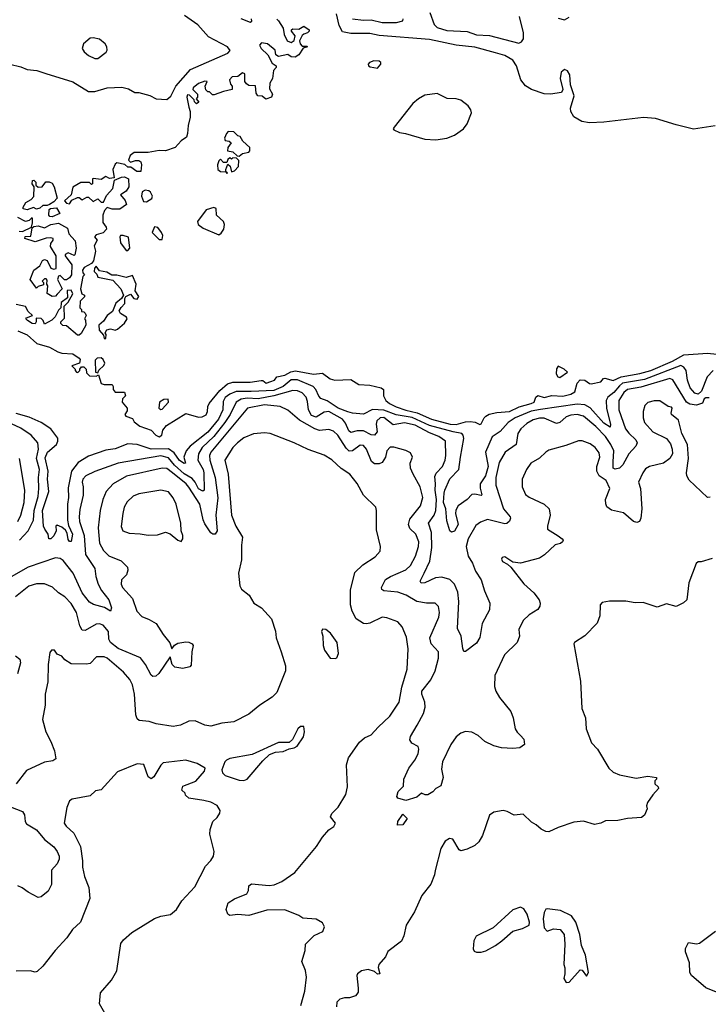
# Model space of a CAD drawing. Extents: x 2087054 to 2277909, y 548907 to 753496.
# Tile 152 of 256: x 2111858 to 2116240, y 656141 to 662409. Entities that reach past the tile are written whole.
import ezdxf

# ---------------------------------------------------------------- set-up
doc = ezdxf.new("R2010")
doc.units = 0

msp = doc.modelspace()

# ---------------------------------------------------------------- linework, layer by layer
at = {"layer": '0CON20XD'}
for points in [[(2114466.9, 662455), (2114495, 662379.2), (2114515, 662359.5), (2114575, 662338.9), (2114705, 662334.2), (2114765, 662311.4), (2114847.4, 662307.4), (2115035, 662260), (2115051.7, 662268.3), (2115063.9, 662286.1), (2115064, 662325), (2115038.9, 662428.9)], [(2111795, 662124.7), (2111865, 662109.6), (2111905, 662091.1), (2111967.5, 662085), (2112023.1, 662066.9), (2112195, 662012.9), (2112295, 661952.5), (2112335, 661951.5), (2112415, 661974.4), (2112508.3, 661978.3), (2112549.5, 661969.5), (2112590, 661945), (2112616.1, 661946.1), (2112685, 661926.2), (2112725.9, 661905.9), (2112795, 661900.8), (2112818.7, 661921.3), (2112850.2, 661985), (2112945, 662091.1), (2113182.5, 662195), (2113196.3, 662213.7), (2113180.4, 662235), (2113058.7, 662298.7), (2112990.6, 662375), (2112907.2, 662435)], [(2113495, 662412), (2113505, 662401.2), (2113534, 662355), (2113540, 662315), (2113560, 662275), (2113585, 662263.3), (2113603.9, 662276.1), (2113611.2, 662305), (2113586.7, 662335), (2113586.7, 662345), (2113595, 662351.2), (2113635, 662348.8), (2113665, 662367.5), (2113700, 662345), (2113700, 662335), (2113690, 662325), (2113665, 662317.5), (2113655, 662307.5), (2113638.8, 662275), (2113643.3, 662255), (2113655, 662240), (2113685, 662240), (2113690, 662235), (2113661.7, 662228.3), (2113633.9, 662186.1), (2113610.7, 662169.3), (2113585, 662173.3), (2113565, 662187.5), (2113503.6, 662173.6), (2113487.5, 662185), (2113483.3, 662215), (2113435, 662254.2), (2113397.5, 662262.5), (2113383, 662247), (2113393.3, 662225), (2113437.5, 662185), (2113465, 662132.5), (2113490, 662115), (2113490, 662105), (2113472.5, 662085), (2113466.7, 662035), (2113450, 662005), (2113448.3, 661968.3), (2113467.5, 661935), (2113460, 661915), (2113425, 661902.5), (2113401.7, 661921.7), (2113372.5, 661925), (2113361.7, 661941.7), (2113358.3, 661988.3), (2113315, 661990), (2113300.7, 662000.7), (2113290, 662015), (2113290, 662065), (2113275, 662070), (2113245, 662046.7), (2113210, 662045), (2113193, 662027), (2113198.3, 661998.3), (2113210, 661985), (2113210, 661965), (2113155, 661952.5), (2113095, 661930), (2113085, 661930), (2113065, 661950), (2113055, 661950), (2113041.7, 661961.7), (2113037.5, 661985), (2113050, 662015), (2113035, 662016.7), (2112995, 662003.3), (2112962.5, 661975), (2112960, 661965), (2112990, 661935), (2112990, 661915), (2112980, 661905), (2112997, 661883), (2112983, 661873), (2112970, 661885), (2112968.3, 661898.3), (2112938.3, 661928.3), (2112925, 661930), (2112921.2, 661915), (2112933, 661853), (2112942.5, 661825), (2112942.7, 661787.3), (2112929.2, 661735), (2112926.4, 661683.6), (2112918.8, 661661.2), (2112885, 661637.5), (2112847.5, 661595), (2112785, 661574.2), (2112745, 661575.6), (2112675, 661562.9), (2112587, 661563), (2112560, 661545), (2112550, 661515), (2112561.7, 661501.7), (2112595, 661512.5), (2112615, 661512.5), (2112627.5, 661505), (2112633.3, 661485), (2112628.3, 661441.7), (2112603, 661443), (2112565, 661470), (2112545, 661470), (2112527, 661487), (2112475, 661497.5), (2112465, 661490), (2112450, 661455), (2112458.3, 661401.7), (2112428.3, 661398.3), (2112405, 661410), (2112375, 661392.5), (2112325, 661397.5), (2112320, 661395), (2112320, 661365), (2112315, 661360), (2112301.7, 661371.7), (2112247, 661373), (2112196.4, 661343.6), (2112186.1, 661293.9), (2112142.5, 661255), (2112155, 661240), (2112175, 661237.5), (2112190, 661260), (2112225, 661277.5), (2112237, 661277), (2112255, 661262.5), (2112285, 661280), (2112295, 661280), (2112325, 661252.5), (2112355, 661267.5), (2112375, 661247.5), (2112391.7, 661248.3), (2112409.3, 661290.7), (2112450, 661335), (2112461.7, 661388.3), (2112505, 661406.7), (2112525, 661407.5), (2112550, 661395), (2112552.5, 661345), (2112535, 661317.5), (2112500, 661295), (2112528.3, 661258.3)], [(2113265, 662416), (2113325, 662393.3), (2113335, 662400), (2113332.5, 662415)], [(2116283.5, 661733.5), (2116145, 661712.4), (2116035, 661739.4), (2115905, 661778.8), (2115826.9, 661786.9), (2115575, 661756.5), (2115485, 661751.8), (2115435, 661761.3), (2115385, 661789.6), (2115364.6, 661825), (2115363.7, 661846.3), (2115386.6, 661925), (2115363.8, 661995), (2115358.1, 662058.1), (2115345, 662084), (2115325, 662092), (2115303.3, 662075), (2115298, 662035), (2115314.3, 661965), (2115306.2, 661945), (2115234.7, 661935.3), (2115195, 661936.6), (2115115, 661965.3), (2115076.9, 661986.9), (2115047.3, 662025), (2115020, 662115), (2114995, 662150.5), (2114945, 662181.2), (2114885, 662197.5), (2114755, 662234), (2114635, 662245.9), (2114465, 662282.9), (2114145, 662308.9), (2114085, 662320.5), (2113965, 662320.4), (2113912, 662332), (2113891.5, 662371.5), (2113874.4, 662445)], [(2113975, 662414.6), (2114044.7, 662405.3), (2114095, 662408.2), (2114165, 662390.3), (2114255, 662391.8), (2114295, 662401.2), (2114298, 662415)], [(2115285, 662418), (2115325, 662408.8), (2115355, 662423.8)], [(2112335, 662160.8), (2112355, 662161.4), (2112408.6, 662201.4), (2112414, 662215), (2112412, 662235), (2112401.2, 662255), (2112365, 662284), (2112325.9, 662294.1), (2112305, 662290.8), (2112264, 662255), (2112256, 662225), (2112268, 662205), (2112295, 662180), (2112335, 662160.8)], [(2114135, 662100.8), (2114156, 662125), (2114156, 662136), (2114145.8, 662145.8), (2114112.3, 662147.7), (2114083.7, 662136.3), (2114076, 662125), (2114076.7, 662115), (2114088.1, 662108.1), (2114135, 662100.8)], [(2114505, 661644), (2114575, 661655.6), (2114625.4, 661674.6), (2114683.1, 661715), (2114705.6, 661745), (2114732.2, 661815), (2114728.9, 661835), (2114711.5, 661861.5), (2114665, 661897.3), (2114635, 661905.5), (2114577.7, 661907.7), (2114515, 661939.1), (2114435, 661928.2), (2114394.7, 661905.3), (2114360, 661875), (2114240, 661725), (2114233.8, 661715), (2114237.7, 661707.7), (2114275, 661690.6), (2114312.5, 661685), (2114435, 661648), (2114505, 661644)], [(2113255, 661540), (2113275, 661557.5), (2113315, 661566.2), (2113322, 661575), (2113321.2, 661595), (2113277.5, 661635), (2113260, 661665), (2113245, 661670), (2113220, 661695), (2113185, 661696.7), (2113173.3, 661685), (2113160, 661655), (2113165, 661640), (2113190, 661635), (2113202.5, 661625), (2113182.5, 661595), (2113180, 661575), (2113215, 661567.5), (2113241.7, 661541.7), (2113255, 661540)], [(2113175, 661430), (2113180, 661435), (2113170, 661440), (2113170, 661455), (2113181.7, 661488.3), (2113197, 661477), (2113205, 661440), (2113225, 661447.5), (2113250, 661475), (2113251.7, 661511.7), (2113238.3, 661528.3), (2113215, 661530), (2113205, 661520), (2113195, 661530), (2113181.7, 661518.3), (2113175, 661500), (2113155, 661500), (2113135, 661520), (2113125, 661510), (2113116.7, 661485), (2113117.5, 661455), (2113135, 661442.5), (2113170, 661440), (2113175, 661430)], [(2111905, 661197.5), (2111880, 661205), (2111880, 661215), (2111897.5, 661245), (2111930, 661265), (2111946.7, 661283.3), (2111950, 661345), (2111937.5, 661365), (2111940, 661385), (2111946.7, 661386.7), (2111960, 661375), (2111960, 661355), (2111975, 661342.5), (2112000, 661345), (2112023, 661377), (2112045, 661377.5), (2112065, 661367.5), (2112077.5, 661345), (2112097, 661273), (2112075, 661250), (2112046.7, 661233.3), (2112033, 661227), (2112005, 661226.7), (2111985, 661210), (2111965, 661203.3), (2111945, 661212.5), (2111905, 661197.5)], [(2112665, 661250), (2112699.3, 661270.7), (2112702.5, 661285), (2112690, 661310), (2112678.8, 661318.8), (2112655, 661323.3), (2112636.2, 661313.8), (2112632.5, 661285), (2112645, 661252.5), (2112665, 661250)], [(2112528.3, 661258.3), (2112537.5, 661232.5), (2112495, 661202.5), (2112445, 661202.5), (2112415, 661212.5), (2112396.4, 661193.6), (2112386.4, 661163.6), (2112387, 661117), (2112408.3, 661088.3), (2112410, 661075), (2112388.3, 661051.7), (2112345, 661040), (2112333.9, 661026.1), (2112350, 661005), (2112331.7, 660968.3), (2112340, 660935), (2112327, 660873), (2112313.6, 660856.4), (2112268.3, 660831.7), (2112257.5, 660815), (2112258.3, 660798.3), (2112270, 660785), (2112260, 660775), (2112243.8, 660695), (2112253.9, 660663.9), (2112270, 660655), (2112270, 660645), (2112243, 660617), (2112240, 660575), (2112250, 660565), (2112251.7, 660551.7), (2112265, 660550), (2112275, 660540), (2112280, 660525), (2112270, 660505), (2112276.7, 660496.7), (2112277.5, 660465), (2112249.3, 660410.7), (2112235, 660400), (2112225, 660400), (2112155, 660460), (2112132.5, 660462.5), (2112120, 660475), (2112120, 660485), (2112141.7, 660508.3), (2112140, 660585), (2112165, 660610), (2112196.4, 660663.6), (2112185, 660687.5), (2112160, 660685), (2112161.7, 660638.3), (2112121.7, 660608.3), (2112120, 660575), (2112105, 660560), (2112083, 660517), (2112063, 660497), (2112015, 660470), (2112007.5, 660495), (2111995, 660506.7), (2111961.7, 660508.3), (2111962.5, 660485), (2111955, 660472.5), (2111937.5, 660475), (2111907.5, 660495), (2111897.5, 660505), (2111900, 660510), (2111940, 660525), (2111911.7, 660551.7), (2111895, 660582.5), (2111835, 660596.2)], [(2112065, 661153.3), (2112050, 661155), (2112042.5, 661165), (2112045, 661200), (2112053, 661207), (2112091.7, 661211.7), (2112112.5, 661175), (2112065, 661153.3)], [(2113125, 661040), (2113139.7, 661050.3), (2113156.2, 661075), (2113160, 661105), (2113153.6, 661123.6), (2113110.8, 661165), (2113108, 661208), (2113093.3, 661213.3), (2113045, 661198.8), (2112990, 661125), (2112992.5, 661105), (2113025, 661082), (2113125, 661040)], [(2111855, 661063.3), (2111875, 661060), (2111931.7, 661088.3), (2111940, 661115), (2111940, 661145), (2111935, 661147.5), (2111918.6, 661131.4), (2111895, 661124), (2111845, 661150)], [(2112065, 660646.7), (2112032.5, 660665), (2112037.5, 660715), (2112030, 660725), (2112031.7, 660751.7), (2112025, 660760), (2112015, 660760), (2112000, 660745), (2112010, 660735), (2112008.3, 660721.7), (2111975, 660710), (2111965, 660700), (2111923.3, 660755), (2111946.7, 660815), (2111985, 660842.5), (2112002.5, 660875), (2112015, 660882.5), (2112032.5, 660875), (2112055, 660827.5), (2112075, 660820), (2112090, 660825), (2112090, 660905), (2112054.2, 660965), (2112056.7, 660983.3), (2112071.2, 661005), (2112070, 661015), (2112055, 661020.8), (2112025, 661018.1), (2111955, 660993.8), (2111890, 661015), (2111891.7, 661028.3), (2111929.3, 661030.7), (2111936.4, 661083.6), (2111947.7, 661092.3), (2111975, 661097.1), (2112015, 661082.9), (2112055, 661106), (2112105, 661114.4), (2112162.5, 661082.5), (2112171.2, 661045), (2112211.3, 661001.3), (2112216.7, 660955), (2112208.3, 660911.7), (2112205, 660907.5), (2112165, 660925.8), (2112146.4, 660913.6), (2112146.2, 660905), (2112188.6, 660848.6), (2112187.1, 660785), (2112174.6, 660765.4), (2112155, 660752), (2112142.7, 660752.7), (2112115, 660780), (2112103.6, 660776.4), (2112097.5, 660755), (2112127.5, 660695), (2112095, 660662.5), (2112085, 660650), (2112065, 660646.7)], [(2112765, 661010), (2112767.5, 661035), (2112760, 661055), (2112736.4, 661086.4), (2112715, 661090), (2112700, 661055), (2112745, 661010), (2112765, 661010)], [(2112545, 660940), (2112557.5, 660955), (2112550, 661025), (2112516.1, 661036.1), (2112500, 661035), (2112493.8, 661026.2), (2112498.3, 660988.3), (2112535, 660940), (2112545, 660940)], [(2112405, 660380), (2112407.5, 660405), (2112402.5, 660415), (2112412.5, 660435), (2112435, 660440), (2112465, 660432.5), (2112480.7, 660439.3), (2112523.9, 660476.1), (2112542.5, 660505), (2112537.5, 660515), (2112498.8, 660538.8), (2112491.2, 660555), (2112502.7, 660577.3), (2112527, 660603), (2112527.5, 660635), (2112533.3, 660646.7), (2112561.7, 660661.7), (2112583.3, 660635), (2112605, 660628.8), (2112615.9, 660645.9), (2112593, 660683), (2112598, 660725), (2112575, 660780), (2112535, 660768), (2112475, 660782.5), (2112443, 660783), (2112411.7, 660801.7), (2112365, 660810), (2112345, 660840), (2112333, 660827), (2112332.5, 660805), (2112348.3, 660788.3), (2112355, 660770), (2112450.7, 660750.7), (2112500.6, 660695), (2112517.5, 660655), (2112506.4, 660633.6), (2112468.8, 660605), (2112448.6, 660551.4), (2112414.5, 660525.5), (2112390.6, 660489.4), (2112362, 660465), (2112363.2, 660433.2), (2112390, 660400), (2112395, 660380), (2112405, 660380)], [(2111845, 660427.5), (2111905, 660402.5), (2111966.6, 660346.6), (2112047.5, 660325), (2112100, 660295), (2112125, 660286.2), (2112195, 660281.2), (2112236.7, 660255), (2112242.5, 660245), (2112238.3, 660221.7), (2112190, 660205), (2112210, 660185), (2112210, 660175), (2112220, 660165), (2112227, 660163), (2112240, 660175), (2112240, 660185), (2112251.7, 660198.3), (2112265, 660200), (2112280, 660185), (2112281.7, 660161.7), (2112301.7, 660141.7), (2112345, 660140), (2112358.3, 660148.3), (2112375, 660093.3), (2112395, 660086.2), (2112445, 660087.5), (2112452.5, 660075), (2112452.5, 660055), (2112465, 660037.5), (2112525, 660037.5), (2112530, 660015), (2112512.5, 659995), (2112510, 659975), (2112542.5, 659935), (2112541.7, 659918.3), (2112527.5, 659895), (2112532.5, 659885), (2112575, 659870), (2112585, 659850), (2112621.7, 659821.7), (2112695, 659796.7), (2112725, 659763.3), (2112745, 659753.3), (2112762.5, 659765), (2112767.5, 659795), (2112792.5, 659825), (2112915, 659902.5), (2112995, 659878.8), (2113019.2, 659880.8), (2113045, 659893.3), (2113053.8, 659915), (2113054.3, 659945.7), (2113063.8, 659965), (2113130.6, 660049.4), (2113179.4, 660090.6), (2113215, 660101.1), (2113325, 660102.1), (2113395, 660113.1), (2113405, 660112.1), (2113425.3, 660095.3), (2113454.8, 660105.3), (2113479.2, 660115), (2113494.2, 660135.8), (2113545, 660147.1), (2113582.3, 660167.7), (2113613.8, 660173.8), (2113728.1, 660151.9), (2113785, 660158.8), (2113833.4, 660123.4), (2113864, 660114), (2113965, 660117.8), (2114016.2, 660086.2), (2114085, 660082.9), (2114158.8, 660065), (2114173.8, 660055), (2114172, 660015), (2114186.9, 659985), (2114210.5, 659965), (2114253.6, 659945), (2114315, 659922.4), (2114386.6, 659906.6), (2114478.9, 659865), (2114596.2, 659833.8), (2114635, 659831.2), (2114695, 659849.6), (2114725, 659852.2), (2114757.1, 659847.1), (2114785, 659831.4), (2114795, 659837.1), (2114812.9, 659875), (2114825, 659885.8), (2114845, 659898), (2114895, 659909.5), (2114975, 659914.7), (2115035.9, 659944.1), (2115113.1, 659965), (2115131.5, 659975), (2115142.3, 660005), (2115155, 660016.2), (2115195, 660003.3), (2115243.9, 660016.1), (2115315, 660013.3), (2115366.2, 660025), (2115390.8, 660039.2), (2115405, 660095.6), (2115424.2, 660115.8), (2115455, 660114.5), (2115483.2, 660093.2), (2115495, 660091.4), (2115557, 660103), (2115573.3, 660125), (2115582.5, 660127.5), (2115635, 660113.1), (2115684.5, 660135.5), (2115805, 660156), (2115873.5, 660175), (2116012, 660235), (2116085.4, 660275.4), (2116235, 660285.8), (2116295, 660280)], [(2112355, 660160), (2112361.7, 660178.3), (2112393, 660207), (2112398.3, 660221.7), (2112388.8, 660245), (2112375, 660256), (2112350, 660255), (2112338.3, 660241.7), (2112340, 660165), (2112355, 660160)], [(2116270.6, 660175), (2116232.5, 660135), (2116196.3, 660045), (2116175, 660024.7), (2116155, 660032.3), (2116125, 660066.2), (2116106.7, 660115), (2116098.4, 660175), (2116085, 660197.4), (2116065, 660208.2), (2115835, 660118.4), (2115695, 660094.2), (2115675, 660079.1), (2115639.7, 660035), (2115599.9, 660005), (2115589.2, 659985), (2115593.1, 659933.1), (2115618.1, 659835), (2115615, 659815.7), (2115575, 659840.2), (2115488.3, 659938.3), (2115455, 659957.6), (2115405, 659960.9), (2115171.8, 659928.2), (2115112.7, 659917.3), (2115010, 659875), (2114966.8, 659845), (2114915, 659788.5), (2114865, 659752.9), (2114821.7, 659655), (2114840, 659565), (2114821.3, 659505), (2114787.2, 659455), (2114787.5, 659427.5), (2114799.4, 659385), (2114795, 659380.6), (2114755, 659388.9), (2114735, 659386.2), (2114704.7, 659355), (2114647.8, 659315), (2114632.5, 659287.5), (2114630.4, 659265), (2114648.5, 659195), (2114625, 659153.6), (2114605, 659147.8), (2114595, 659155.6), (2114575, 659219.2), (2114568.7, 659295), (2114555.8, 659335), (2114560, 659395), (2114563.3, 659415), (2114594.7, 659485.3), (2114651.6, 659545), (2114661.9, 659625), (2114683.5, 659743.5), (2114680.6, 659765), (2114670.6, 659775), (2114615.5, 659784.5), (2114465, 659826.2), (2114355, 659876.4), (2114254.5, 659894.5), (2114175, 659922.4), (2114102.9, 659927.1), (2114045, 659898.4), (2113975.9, 659904.1), (2113945, 659912.6), (2113884.8, 659935), (2113815, 659983.4), (2113775, 659997.9), (2113761.9, 660011.9), (2113743.3, 660055), (2113724.7, 660074.7), (2113625, 660117), (2113585, 660117.2), (2113534, 660075), (2113475, 660048), (2113331.2, 660041.2), (2113235, 660042.1), (2113195.1, 660024.9), (2113165, 660002.9), (2113151.7, 659978.3), (2113149.4, 659925), (2113122.8, 659865), (2113055, 659782.8), (2112942.6, 659695), (2112916.1, 659663.8), (2112902.3, 659625), (2112913.3, 659585), (2112905, 659583.1), (2112875, 659602.1), (2112841.1, 659651.1), (2112805, 659677.6), (2112695, 659675.6), (2112605, 659703.9), (2112545, 659708), (2112465, 659677.8), (2112405, 659669.5), (2112295, 659629.7), (2112229, 659591), (2112186.5, 659535), (2112165, 659428.8), (2112168.3, 659368.3), (2112161.5, 659325), (2112162.5, 659222.5), (2112169, 659189), (2112193.6, 659135), (2112185, 659086.7), (2112175, 659087.1), (2112165, 659100), (2112160.6, 659140.6), (2112149.2, 659159.2), (2112125, 659178.5), (2112095, 659191.2), (2112086.7, 659185), (2112089.2, 659155), (2112075, 659124.4), (2112055.5, 659105), (2112043.3, 659105), (2112038.5, 659135), (2112016.5, 659165), (2112009.8, 659185), (2112002.3, 659285), (2112042.6, 659405), (2112034.9, 659485), (2112038.6, 659535), (2112019.2, 659619.2), (2112035, 659656), (2112091, 659705), (2112099.8, 659725), (2112100, 659745), (2112055, 659805.3), (2111994.8, 659844.8), (2111918.4, 659878.4), (2111835, 659902.6)], [(2115295, 660130.5), (2115343.8, 660165), (2115322, 660185), (2115285, 660203.8), (2115273, 660187), (2115272.5, 660155), (2115281.9, 660135), (2115295, 660130.5)], [(2116245, 660002.2), (2116225, 660001.7), (2116213.6, 659995), (2116202.6, 659967.4), (2116165, 659956), (2116122.3, 659962.3), (2116101.3, 659975), (2116015, 660115.8), (2115995, 660124.6), (2115810.9, 660069.1), (2115725, 660053.9), (2115701.7, 660035), (2115670.5, 659985), (2115670.2, 659925), (2115713.7, 659805), (2115735, 659776), (2115779.6, 659735), (2115787.9, 659715), (2115779.3, 659695), (2115735.2, 659644.8), (2115695.2, 659574.8), (2115675.5, 659555), (2115647.8, 659547.8), (2115635, 659554.4), (2115634, 659595), (2115638.5, 659665), (2115620.2, 659705), (2115585.5, 659755.5), (2115525, 659819.1), (2115445, 659884.3), (2115405, 659894.8), (2115365, 659891.2), (2115335, 659880.3), (2115295, 659844.6), (2115275, 659838), (2115195, 659872.4), (2115165, 659873), (2115125, 659861.4), (2115085, 659838.7), (2115047.1, 659805), (2115028.9, 659775), (2115017.1, 659705), (2114947.8, 659655), (2114909.3, 659590.7), (2114888, 659495), (2114887.9, 659445), (2114937.1, 659295), (2114979.2, 659245), (2114981.4, 659235), (2114973.8, 659216.2), (2114957.8, 659202.2), (2114945, 659199.6), (2114835, 659226.5), (2114789.8, 659210.2), (2114761.5, 659188.5), (2114712.1, 659105), (2114700, 659055), (2114712.3, 658995), (2114739.4, 658949.4), (2114758.6, 658898.6), (2114795, 658842.9), (2114815, 658774), (2114849.2, 658695), (2114848.3, 658651.7), (2114800.8, 658565), (2114786.9, 658476.9), (2114765, 658440.9), (2114695, 658386.2), (2114685, 658387.5), (2114677, 658407), (2114666.7, 658485), (2114643.2, 658533.2), (2114652.5, 658705), (2114646.9, 658765), (2114625.8, 658815.8), (2114595.8, 658845.8), (2114545, 658860), (2114504.3, 658855.7), (2114435, 658823.8), (2114411.7, 658821.7), (2114405.8, 658835), (2114431.3, 658885), (2114467.2, 658962.8), (2114480.9, 659049.1), (2114477.5, 659145), (2114459.6, 659205), (2114496, 659254), (2114506.2, 659285), (2114511.1, 659355), (2114501.2, 659415), (2114504.8, 659455), (2114499.3, 659500.7), (2114508.5, 659521.5), (2114548, 659565), (2114565.3, 659605), (2114570.3, 659635), (2114566.5, 659725), (2114525.5, 659755), (2114465, 659778.4), (2114375, 659827), (2114307.3, 659842.7), (2114235, 659829.4), (2114175, 659876.8), (2114152.5, 659875), (2114130.7, 659855), (2114126.4, 659835), (2114132.7, 659785), (2114115, 659763.8), (2114095, 659765.3), (2114045, 659792.8), (2114005, 659792.2), (2113965, 659780.9), (2113952.6, 659792.6)], [(2113952.6, 659792.6), (2113930.8, 659840.8), (2113911, 659865), (2113825, 659913.8), (2113795, 659910.8), (2113745, 659879.8), (2113715, 659888.9), (2113694.8, 659925), (2113689.4, 659979.4), (2113679.7, 660005), (2113655, 660032.8), (2113625, 660047), (2113595, 660049), (2113475, 660014.6), (2113375, 659995.9), (2113305, 659999.9), (2113266, 659994), (2113235.7, 659974.3), (2113196.7, 659895), (2113163.8, 659845), (2113093.5, 659755), (2113018.5, 659685), (2112996, 659645), (2112991.9, 659605), (2113025.1, 659545.1), (2113030.3, 659525), (2113032.5, 659415), (2113022.8, 659407.2), (2112995, 659422.3), (2112974.4, 659465), (2112955, 659489.4), (2112905, 659517.5), (2112843.7, 659573.7), (2112805, 659619.2), (2112755, 659633.5), (2112485, 659585.8), (2112336.2, 659533.8), (2112278.1, 659505), (2112259.3, 659485), (2112255.3, 659465), (2112261.9, 659435), (2112262.1, 659382.1), (2112240, 659290), (2112235.7, 659245), (2112239, 659215), (2112267.7, 659125), (2112276.2, 659005), (2112335.6, 658915.6), (2112341.8, 658865), (2112356.8, 658815), (2112378.2, 658775), (2112424.7, 658715), (2112441.8, 658665), (2112435, 658642.9), (2112396.4, 658666.3), (2112326.6, 658686.6), (2112300.9, 658700.8), (2112255, 658760.5), (2112198.2, 658885), (2112135, 658967.1), (2112115, 658979.4), (2112085, 658983.1), (2111910.4, 658925), (2111773.3, 658845)], [(2116154, 659444), (2116118.3, 659478.3), (2116103.1, 659505), (2116101.1, 659525), (2116114.6, 659615), (2116106.9, 659705), (2116071.8, 659775), (2116050.7, 659860.7), (2116006.1, 659896.1), (2116002.7, 659905), (2116009.6, 659935), (2116005, 659942.9), (2115985, 659947.7), (2115932.6, 659982.6), (2115895, 659983.5), (2115855, 659973.1), (2115836.2, 659953.8), (2115825.3, 659914.7), (2115824.7, 659874.7), (2115833.1, 659845), (2115886.5, 659785), (2115974, 659744), (2115998.6, 659708.6), (2116010.6, 659675), (2116012.9, 659645), (2115996, 659615), (2115955, 659585.8), (2115865, 659564.5), (2115841.1, 659548.9), (2115822.5, 659525), (2115796.2, 659465), (2115809.4, 659425), (2115817.7, 659295), (2115810.9, 659235), (2115802.5, 659215), (2115785, 659207.8), (2115765, 659214.5), (2115699.3, 659269.3), (2115625, 659287.5), (2115595, 659308.9), (2115587.3, 659327.3), (2115586.2, 659355), (2115612.5, 659425), (2115589.2, 659475), (2115546.2, 659505), (2115531.3, 659535), (2115530.7, 659565), (2115548.7, 659625), (2115545, 659652), (2115520.6, 659685), (2115488.5, 659708.5), (2115437.6, 659727.6), (2115415, 659728.5), (2115332.6, 659697.4), (2115225, 659668.2), (2115205, 659656.7), (2115165, 659617.8), (2115110.6, 659585), (2115083.5, 659546.5), (2115054.6, 659485), (2115054.5, 659435), (2115076.9, 659386.9), (2115099.8, 659369.8), (2115194.6, 659324.6), (2115228, 659295), (2115234.2, 659255.8), (2115216.7, 659185), (2115217.5, 659165), (2115285, 659123.3), (2115310, 659105), (2115316.7, 659095), (2115312.5, 659085), (2115300, 659075), (2115265, 659066.7), (2115197.8, 659002.2), (2115165, 658980.5), (2115045, 658948.8), (2114996, 658956), (2114945, 658990), (2114927.5, 658985), (2114923.8, 658975), (2114930.7, 658960.7), (2114963, 658943), (2114983, 658923), (2115065, 658818), (2115130.2, 658760.2), (2115164.4, 658715), (2115170, 658695), (2115168.6, 658675), (2115155.8, 658655), (2115099.3, 658620.7), (2115061.4, 658585), (2115035, 658527.5), (2115038.1, 658485), (2115024.3, 658445), (2114943.7, 658366.3), (2114881.4, 658235), (2114880, 658165), (2114887.5, 658135), (2114910.8, 658095), (2114984, 658005), (2114998.8, 657965), (2115011.2, 657895), (2115022.7, 657872.7), (2115045, 657852.5), (2115065, 657830), (2115070, 657795), (2115040, 657775), (2114995, 657770), (2114924.4, 657774.4), (2114875, 657787.1), (2114818.8, 657815), (2114775, 657852.5), (2114735, 657873.1), (2114695, 657878.1), (2114665, 657868.1), (2114635, 657844.3), (2114600.6, 657795), (2114547.5, 657685), (2114542.4, 657637.6), (2114552.5, 657585), (2114537.3, 657532.7), (2114505, 657515.8), (2114486.2, 657493.8), (2114455, 657474.4), (2114437.5, 657475), (2114415, 657486), (2114385, 657459.4), (2114315, 657438.7), (2114264.4, 657454.4), (2114256.7, 657465), (2114266, 657495), (2114300.6, 657529.4), (2114301.8, 657575), (2114333.9, 657645), (2114372.3, 657695), (2114392.7, 657735), (2114397.3, 657765), (2114393.3, 657783.3), (2114353.8, 657803.8), (2114340.4, 657825), (2114344.3, 657845.7), (2114387.5, 657917.5), (2114427.3, 657992.7), (2114437.7, 658032.2), (2114435.3, 658065), (2114415.9, 658115), (2114416.8, 658135), (2114473.4, 658206.6), (2114501.8, 658265), (2114523.2, 658345), (2114522.7, 658385), (2114476, 658435), (2114467.5, 658475), (2114525.4, 658605), (2114528.8, 658635), (2114523.6, 658673.6), (2114502.5, 658695), (2114446.1, 658693.9), (2114385, 658705.7), (2114316.2, 658746.2), (2114264.6, 658765.4), (2114175, 658774.3), (2114162.5, 658782.5), (2114160.8, 658795), (2114185.8, 658845), (2114217.5, 658865), (2114315, 658907.5), (2114345, 658933.8), (2114377.2, 658995), (2114394.7, 659055), (2114397.2, 659085), (2114378.5, 659135), (2114340.5, 659170.5), (2114332.2, 659195), (2114340.3, 659229.7), (2114409.3, 659315), (2114422.4, 659367.6), (2114406.3, 659435), (2114360.8, 659515), (2114345.6, 659555), (2114342.9, 659585), (2114357.5, 659625), (2114345, 659650.8), (2114315, 659667.5), (2114237.8, 659687.8), (2114215, 659686.9), (2114193.3, 659665), (2114185.6, 659625), (2114165, 659590.9), (2114145, 659581.2), (2114115, 659582.6), (2114097, 659597), (2114064.2, 659675), (2114045, 659698.5), (2114025, 659700), (2113975, 659665.3), (2113955, 659662), (2113935, 659681.2), (2113882.7, 659765), (2113855, 659790), (2113825, 659801.1), (2113765, 659793.8), (2113735, 659803.9), (2113638.7, 659858.7), (2113565, 659922.5), (2113516.3, 659946.3), (2113415, 659957.8), (2113307.3, 659935), (2113073.1, 659655), (2113066.4, 659635), (2113067, 659605), (2113102.4, 659495), (2113119.1, 659365), (2113105.2, 659255), (2113113.5, 659155), (2113101.2, 659135), (2113086.7, 659135), (2113075, 659143.5), (2113035, 659199.6), (2113024.6, 659224.6), (2113004.8, 659325), (2112935, 659432.6), (2112916.5, 659455), (2112831, 659525), (2112795, 659551.4), (2112765, 659554.2), (2112537.4, 659502.6), (2112452.5, 659455), (2112408.9, 659405), (2112385.9, 659355), (2112370, 659285), (2112355.9, 659174.1), (2112366.1, 659076.1), (2112390.3, 659030.3), (2112425, 658996.2), (2112504, 658965), (2112544, 658925), (2112545.9, 658904.1), (2112536.7, 658875), (2112505.8, 658844.2), (2112502.5, 658815), (2112512, 658795), (2112575, 658724.4), (2112603.8, 658643.8), (2112635, 658610.4), (2112681.7, 658591.7), (2112726, 658565), (2112770, 658495), (2112812.5, 658442.5), (2112825, 658403.3), (2112843, 658427), (2112865, 658439.2), (2112915, 658449.2), (2112935, 658447.1), (2112955.5, 658435.5), (2112960.8, 658425), (2112952.9, 658385), (2112949.4, 658300.6), (2112939.4, 658290.6), (2112895, 658279.4), (2112845, 658288), (2112828, 658305), (2112815, 658352.5), (2112743.4, 658246.6), (2112725, 658230.6), (2112705, 658228.1), (2112695, 658235.8), (2112658.5, 658305), (2112626.8, 658346.8), (2112485, 658406), (2112434.7, 658445), (2112424.7, 658465), (2112422.7, 658515), (2112388.5, 658555), (2112365, 658562.8), (2112345, 658560.7), (2112275, 658520), (2112255, 658522.5), (2112240.6, 658550.6), (2112219.4, 658635), (2112185, 658693.3), (2112144.2, 658735), (2112105, 658760.6), (2112066.9, 658796.9), (2112015, 658818.2), (2111965, 658818.8), (2111915, 658802.7), (2111831.4, 658735)], [(2112755, 659927.5), (2112765, 659930), (2112805, 659973.3), (2112803.3, 659993.3), (2112775, 659991.2), (2112747.5, 659975), (2112742.5, 659935), (2112755, 659927.5)], [(2111856.5, 659095), (2111911.1, 659155), (2111946.1, 659223.9), (2111948.7, 659285), (2111975, 659374.3), (2111980.3, 659425), (2111977.1, 659495), (2111982.7, 659545), (2111963.8, 659615), (2111978, 659675), (2111973.2, 659715), (2111930.9, 659765), (2111865, 659809.2), (2111806.4, 659836.4)], [(2113647, 656133), (2113672.5, 656225), (2113682.2, 656315), (2113677, 656357), (2113652.2, 656415), (2113674.4, 656485), (2113675.7, 656525), (2113731.1, 656578.9), (2113787.5, 656605), (2113796.7, 656635), (2113785, 656660), (2113745, 656683.3), (2113659.5, 656689.5), (2113635, 656706.7), (2113545, 656742.5), (2113430.2, 656739.8), (2113315, 656705.8), (2113245, 656713.8), (2113195, 656707.5), (2113182.5, 656715), (2113172.5, 656745), (2113185, 656786.7), (2113225, 656812), (2113303.3, 656845), (2113313.8, 656865), (2113316.7, 656895), (2113332.3, 656907.7), (2113445, 656897.8), (2113477.8, 656902.2), (2113525.9, 656924.1), (2113608.5, 656981.5), (2113746, 657145), (2113785, 657206.2), (2113825, 657251.2), (2113855.9, 657274.1), (2113867.5, 657295), (2113836.2, 657335), (2113845, 657356.2), (2113884.1, 657395.9), (2113933.9, 657476.1), (2113943.6, 657526.4), (2113938, 657665), (2113950.3, 657709.7), (2114019.3, 657810.7), (2114051.4, 657838.6), (2114095, 657856), (2114138, 657905), (2114214.2, 657975), (2114272.2, 658065), (2114288.9, 658161.1), (2114323.1, 658275), (2114329.2, 658405), (2114318.3, 658478.3), (2114290.8, 658545), (2114265, 658575.8), (2114195, 658601.1), (2114165, 658605.5), (2114085, 658567.5), (2114065, 658562.5), (2114045, 658566.4), (2113999.5, 658595), (2113973.9, 658643.9), (2113962.1, 658685), (2113962.1, 658777.9), (2113989.6, 658890.4), (2114041.9, 658938.1), (2114120.3, 658989.7), (2114151.2, 659025), (2114154, 659055), (2114127.7, 659162.3), (2114128, 659285), (2114123.3, 659305), (2114045, 659383.3), (2114005, 659456.7), (2113958.8, 659515), (2113902.8, 659552.8), (2113845, 659608.1), (2113796.2, 659636.2), (2113693.8, 659673.8), (2113605, 659715.6), (2113452.5, 659775), (2113415, 659780), (2113345, 659773.3), (2113285, 659746.9), (2113243.1, 659715), (2113214.4, 659685), (2113163.8, 659605), (2113184.1, 659515), (2113206.4, 659255), (2113233.5, 659185), (2113275.6, 659115), (2113269.2, 659065), (2113269.5, 658970.5), (2113250, 658885), (2113257.5, 658805), (2113270, 658785), (2113317.1, 658745), (2113348.6, 658695), (2113395.7, 658665), (2113460.8, 658595), (2113486.6, 658516.6), (2113490.6, 658475), (2113522, 658385)], [(2111844.6, 659215), (2111865.3, 659255), (2111885.7, 659335), (2111891.2, 659415), (2111856.7, 659616.7)], [(2116251.1, 659368.9), (2116235, 659367.5), (2116154, 659444)], [(2112885, 659087.5), (2112896.4, 659103.6), (2112896, 659125), (2112886.2, 659155), (2112884, 659205), (2112854.3, 659325), (2112835, 659366.2), (2112805, 659402.5), (2112755, 659414.5), (2112615, 659391.2), (2112579.2, 659375), (2112540.9, 659339.1), (2112521.5, 659305), (2112513.1, 659265), (2112502.5, 659182.5), (2112514.5, 659154.5), (2112555, 659140), (2112625, 659136.9), (2112675, 659127.5), (2112735, 659128.8), (2112785, 659146), (2112815.5, 659135.5), (2112865, 659096.2), (2112885, 659087.5)], [(2116265, 658980), (2116195, 658957.5), (2116175, 658957.5), (2116161.8, 658948.2), (2116115.8, 658825), (2116102.5, 658715), (2116082.3, 658697.7), (2116035, 658673.8), (2115975, 658690.6), (2115915, 658670), (2115825, 658700), (2115775, 658697.8), (2115715, 658706.7), (2115611.5, 658708.5), (2115565, 658698.6), (2115552.5, 658685), (2115550.6, 658615), (2115532.6, 658567.4), (2115454, 658486), (2115387.5, 658445), (2115383.3, 658435), (2115427.3, 658197.3), (2115435.6, 658025), (2115457.9, 657965), (2115463.8, 657895), (2115496.2, 657805), (2115535.8, 657765.8), (2115606, 657645), (2115635, 657619.2), (2115675, 657602.5), (2115780.5, 657580.5), (2115855, 657594), (2115910, 657585), (2115910, 657575), (2115900, 657565), (2115900, 657545), (2115920, 657525), (2115922.5, 657515), (2115886.7, 657475), (2115853.3, 657425), (2115847.5, 657405), (2115850, 657385), (2115833.6, 657346.4), (2115815, 657331.2), (2115725, 657324.2), (2115665, 657311.4), (2115585, 657308.8), (2115556, 657294), (2115515, 657286.7), (2115446.8, 657306.8), (2115385, 657301.2), (2115285, 657267.1), (2115225, 657239.5), (2115205, 657241.9), (2115176.2, 657256.2), (2115145, 657283.8), (2115115, 657300), (2115062.1, 657352.1), (2115005, 657345.8), (2114959.4, 657369.4), (2114935, 657374.5), (2114874.7, 657365.3), (2114847.5, 657345), (2114803.1, 657215), (2114780, 657175), (2114755, 657152.5), (2114705, 657129.2), (2114665, 657118.8), (2114653.8, 657125), (2114615, 657192), (2114592.1, 657197.9), (2114565, 657180), (2114537.1, 657132.9), (2114502.5, 656992.5), (2114498.2, 656965), (2114473.4, 656906.6), (2114417.5, 656835), (2114369.3, 656730.7), (2114317.1, 656645), (2114302.4, 656577.6), (2114287.4, 656542.6), (2114201.5, 656478.5), (2114185.5, 656444.5), (2114144.2, 656395), (2114140, 656375), (2114150, 656335), (2114135, 656333.8), (2114115, 656350), (2114075, 656363.3), (2114032.5, 656355), (2114007.5, 656335), (2114003.8, 656325), (2114012, 656245), (2114011.2, 656218.8), (2114004, 656206), (2113993.8, 656196.2), (2113956.4, 656183.6), (2113925, 656183.3), (2113895, 656173.3), (2113876.7, 656155), (2113874, 656125)], [(2113865, 658343.3), (2113875, 658347.5), (2113886.2, 658375), (2113877.5, 658445), (2113835, 658503.3), (2113805, 658527.5), (2113785, 658530), (2113777.5, 658515), (2113786.7, 658485), (2113788.8, 658425), (2113796.7, 658395), (2113833.9, 658343.9), (2113865, 658343.3)], [(2113522, 658385), (2113548.6, 658295), (2113548.6, 658265), (2113495, 658126.7), (2113465, 658096.2), (2113385, 658045.8), (2113315, 657988), (2113221.2, 657938.8), (2113145, 657930.8), (2113075, 657912), (2113035, 657917.5), (2112975, 657945.6), (2112935, 657943.3), (2112881.9, 657918.1), (2112835, 657908.9), (2112727, 657927), (2112681.4, 657941.4), (2112617.5, 657947.5), (2112605, 657958.8), (2112595.6, 657985), (2112588.5, 658115), (2112574.5, 658175), (2112558.8, 658208.8), (2112519.2, 658255), (2112415, 658344.2), (2112395, 658352.9), (2112345.8, 658354.2), (2112305, 658310.8), (2112283.6, 658306.4), (2112185, 658309.2), (2112144.2, 658334.2), (2112125, 658357.5), (2112095, 658370), (2112080, 658395), (2112060, 658395), (2112049.3, 658380.7), (2112039.2, 658305), (2112036.9, 658195), (2112018.6, 658115), (2112018.6, 658045), (2112002.9, 657955), (2112024.4, 657875), (2112056.7, 657815), (2112080, 657755), (2112087.1, 657705), (2112067.8, 657692.2), (2112015, 657683.4), (2111899.9, 657630.1), (2111835.3, 657544.7)], [(2111830, 658360), (2111857.5, 658337.5), (2111862.8, 658315), (2111842.5, 658245)], [(2113285, 657566.2), (2113305, 657573.8), (2113405, 657691.2), (2113447.7, 657732.3), (2113485, 657746.2), (2113535, 657750), (2113573, 657767), (2113605, 657773.3), (2113622.5, 657785), (2113663.3, 657845), (2113670, 657875), (2113665, 657910), (2113645, 657910), (2113627.5, 657895), (2113593.6, 657826.4), (2113571.7, 657808.3), (2113505, 657807.5), (2113337.4, 657732.6), (2113195, 657705.7), (2113173.3, 657695), (2113163.8, 657685), (2113143.3, 657635), (2113147.5, 657615), (2113165, 657597.5), (2113255, 657568.8), (2113285, 657566.2)], [(2112430.3, 656030.3), (2112365.6, 656145), (2112372.2, 656215), (2112441.5, 656295), (2112475.3, 656354.7), (2112502.2, 656527.8), (2112518.6, 656551.4), (2112570.4, 656599.6), (2112715, 656686.9), (2112755, 656701.9), (2112817.2, 656712.8), (2112855, 656746), (2112889.8, 656800.2), (2112971.8, 656888.2), (2113040.2, 657019.8), (2113075, 657055.8), (2113090.6, 657085), (2113094.2, 657115), (2113067.5, 657225), (2113070, 657255), (2113087.5, 657305), (2113115, 657330), (2113131.7, 657358.3), (2113132.5, 657375), (2113115, 657407.5), (2113075, 657427.5), (2113029.3, 657439.3), (2112933, 657453), (2112911.7, 657471.7), (2112910, 657485), (2112890, 657505), (2112895, 657530), (2112978.3, 657561.7), (2113033.6, 657626.4), (2113037.5, 657645), (2112986.2, 657675), (2112915, 657695.4), (2112771.2, 657678.8), (2112755, 657663.3), (2112710.8, 657589.2), (2112695, 657576.7), (2112675, 657590), (2112648.3, 657668.3), (2112605, 657672.5), (2112479.3, 657620.7), (2112375, 657507.5), (2112339.3, 657500.7), (2112305, 657468.8), (2112191.7, 657448.3), (2112175, 657437.5), (2112157.5, 657395), (2112141.2, 657295), (2112153.8, 657275), (2112201.7, 657231.7), (2112244.5, 657145), (2112257.5, 657055), (2112257.3, 657015), (2112269.6, 656955), (2112297.5, 656885), (2112304.4, 656815), (2112243.5, 656665), (2112193.3, 656616.7), (2112158.1, 656565), (2112082.5, 656485), (2112005.8, 656384.2), (2111968.8, 656351.2), (2111955, 656346.2), (2111925, 656353.8), (2111835, 656352)], [(2111798.2, 657398.2), (2111875, 657369.5), (2111887.3, 657347.3), (2111891.5, 657305), (2111900.6, 657290.6), (2111965, 657252.7), (2112015, 657189.6), (2112074.7, 657144.7), (2112096.5, 657115), (2112108.1, 657085), (2112107.8, 657065), (2112095, 657036), (2112060.8, 656995), (2112060, 656905), (2112038.8, 656861.2), (2111995, 656825.7), (2111975, 656821.9), (2111912, 656855), (2111873.4, 656883.4), (2111845, 656895.7)], [(2114262.5, 657282.5), (2114263.8, 657305), (2114295, 657352.5), (2114322.5, 657325), (2114295, 657283.3), (2114262.5, 657282.5)], [(2114765, 656472.5), (2114795, 656473.3), (2114825, 656481.2), (2114885, 656516), (2114926.2, 656545), (2114995, 656607.5), (2115057, 656623), (2115100, 656645), (2115102.5, 656665), (2115087.5, 656715), (2115065, 656750), (2115045, 656758.8), (2114995, 656742.5), (2114871.7, 656628.3), (2114763.3, 656575), (2114747.5, 656545), (2114743.6, 656493.6), (2114750.7, 656480.7), (2114765, 656472.5)], [(2115335, 656280), (2115355, 656282.5), (2115425, 656360), (2115438.3, 656358.3), (2115465, 656320), (2115477.5, 656345), (2115457.5, 656455), (2115432.5, 656515), (2115422.5, 656585), (2115397.5, 656665), (2115370, 656705), (2115299.3, 656739.3), (2115215, 656750), (2115205, 656746.7), (2115194.4, 656725), (2115189.4, 656685), (2115195, 656627.5), (2115215, 656607.5), (2115255, 656622.5), (2115297, 656617), (2115322.5, 656585), (2115327.5, 656525), (2115320, 656395), (2115327, 656373), (2115327.5, 656335), (2115320, 656305), (2115335, 656280)], [(2116303.3, 656215), (2116225, 656245.7), (2116132.5, 656325), (2116122.5, 656345), (2116121.1, 656405), (2116095.7, 656475), (2116094.2, 656495.8), (2116115, 656534), (2116165, 656525.6), (2116185, 656531.4), (2116285, 656607.5)]]:
    msp.add_lwpolyline(points, dxfattribs=at)

doc.saveas('drawing.dxf')
